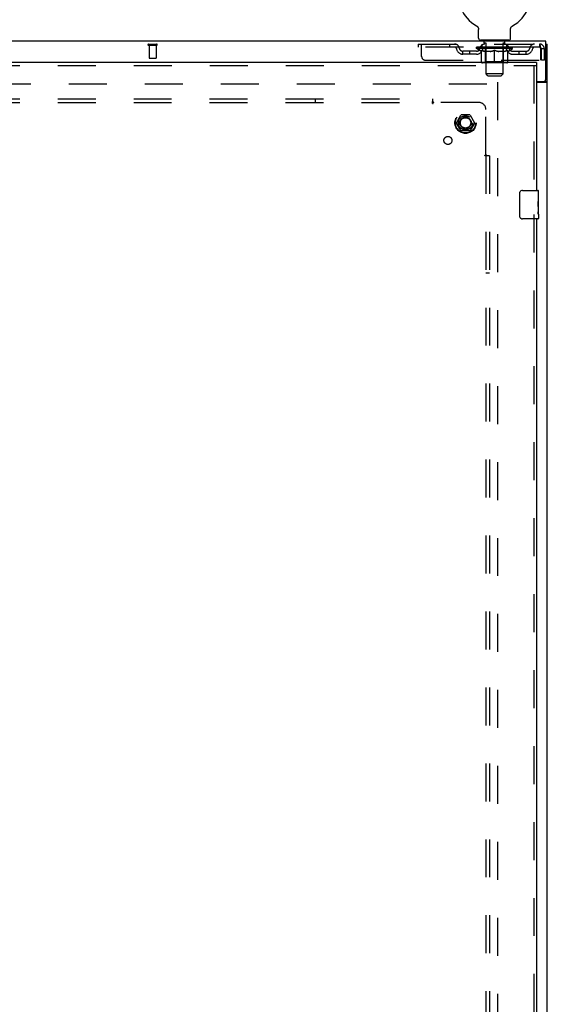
# Model space of a CAD drawing. Header units: inches. Extents: x 0 to 243, y 0 to 157.
# Tile 16 of 25: x 96 to 115, y 87 to 122. Entities that reach past the tile are written whole.
import ezdxf

# ---------------------------------------------------------------- set-up
doc = ezdxf.new("R2010")
doc.units = ezdxf.units.IN
doc.header["$LTSCALE"] = 13.357143
doc.header["$MEASUREMENT"] = 0
doc.linetypes.add('HIDDEN', pattern=[0.2, 0.1, -0.1])
doc.layers.get('0').update_dxf_attribs({"linetype": 'CONTINUOUS'})
for name, color, linetype in [('DEFAULT_2', 8, 'HIDDEN'), ('MASTER_DOOR_ASSEMBLY', 7, 'CONTINUOUS'), ('SUBPANEL', 7, 'CONTINUOUS')]:
    doc.layers.add(name, color=color, linetype=linetype)

msp = doc.modelspace()

# ---------------------------------------------------------------- linework, layer by layer
at = {"color": 7, "linetype": 'Continuous'}
for p, q in [((112.135, 121.417), (112.135, 121.417)), ((112.135, 121.417), (112.14, 121.414)), ((112.137, 121.416), (112.138, 121.415)), ((112.14, 121.414), (112.144, 121.411)), ((112.144, 121.411), (112.148, 121.409)), ((112.148, 121.409), (112.152, 121.406)), ((112.152, 121.406), (112.156, 121.402)), ((112.156, 121.402), (112.16, 121.399)), ((112.16, 121.399), (112.164, 121.396)), ((112.164, 121.396), (112.167, 121.392)), ((112.167, 121.392), (112.171, 121.388)), ((112.171, 121.388), (112.174, 121.384)), ((112.174, 121.385), (112.177, 121.381)), ((112.177, 121.381), (112.181, 121.377)), ((112.18, 121.377), (112.183, 121.372)), ((112.183, 121.372), (112.186, 121.368)), ((112.186, 121.368), (112.189, 121.364)), ((112.189, 121.364), (112.191, 121.359)), ((112.191, 121.359), (112.194, 121.355)), ((112.194, 121.355), (112.196, 121.35)), ((112.196, 121.35), (112.198, 121.346)), ((112.198, 121.346), (112.2, 121.341)), ((112.2, 121.341), (112.201, 121.336)), ((112.201, 121.336), (112.203, 121.331)), ((112.203, 121.331), (112.204, 121.326)), ((112.204, 121.326), (112.205, 121.321)), ((112.205, 121.321), (112.206, 121.316)), ((112.206, 121.316), (112.207, 121.311)), ((112.207, 121.311), (112.207, 121.306)), ((112.208, 120.978), (112.208, 121.292)), ((113.333, 121.296), (113.334, 121.301)), ((113.333, 121.296), (113.334, 121.301)), ((113.333, 121.292), (113.333, 121.296)), ((113.333, 120.978), (113.333, 121.292)), ((113.334, 121.306), (113.335, 121.311)), ((113.334, 121.301), (113.334, 121.306)), ((113.335, 121.316), (113.336, 121.321)), ((113.335, 121.311), (113.335, 121.316)), ((113.336, 121.321), (113.337, 121.326)), ((113.337, 121.326), (113.339, 121.331)), ((113.339, 121.331), (113.34, 121.336)), ((113.34, 121.336), (113.342, 121.341)), ((113.342, 121.341), (113.344, 121.346)), ((113.344, 121.346), (113.346, 121.35)), ((113.346, 121.35), (113.348, 121.355)), ((113.348, 121.355), (113.35, 121.359)), ((113.35, 121.359), (113.353, 121.364)), ((113.353, 121.364), (113.355, 121.368)), ((113.355, 121.368), (113.358, 121.372)), ((113.358, 121.372), (113.361, 121.377)), ((113.361, 121.377), (113.364, 121.381)), ((113.364, 121.381), (113.367, 121.385)), ((113.367, 121.384), (113.371, 121.388)), ((113.37, 121.388), (113.374, 121.392)), ((113.374, 121.392), (113.378, 121.396)), ((113.378, 121.396), (113.381, 121.399)), ((113.381, 121.399), (113.385, 121.402)), ((113.385, 121.402), (113.389, 121.406)), ((113.389, 121.406), (113.393, 121.409)), ((113.393, 121.409), (113.397, 121.411)), ((113.397, 121.411), (113.402, 121.414)), ((113.397, 121.411), (113.399, 121.412)), ((113.402, 121.414), (113.406, 121.417)), ((113.403, 121.415), (113.405, 121.416)), ((114.573, 120.879), (42.677, 120.879)), ((112.271, 120.909), (112.271, 120.879)), ((113.271, 120.909), (112.271, 120.909)), ((113.271, 120.909), (113.271, 120.879)), ((114.573, 119.522), (114.573, 120.879)), ((114.573, 120.775), (114.625, 120.775)), ((114.25, 119.462), (114.513, 119.462)), ((114.51, 119.448), (114.513, 119.45)), ((114.521, 119.461), (114.625, 119.461))]:
    msp.add_line(p, q, dxfattribs=at)
at = {"color": 3, "linetype": 'Continuous'}
for p, q in [((114.625, 48.983), (114.625, 120.775)), ((114.25, 119.431), (114.584, 119.431)), ((114.599, 119.44), (114.606, 119.443))]:
    msp.add_line(p, q, dxfattribs=at)
at = {"color": 7, "linetype": 'Continuous'}
for points in [[(112.207, 121.306), (112.208, 121.301), (112.208, 121.296), (112.208, 121.292)], [(114.502, 119.431), (114.502, 119.431), (114.502, 119.432), (114.502, 119.432), (114.502, 119.433), (114.502, 119.433), (114.502, 119.434), (114.502, 119.434), (114.502, 119.435), (114.502, 119.435), (114.502, 119.436), (114.502, 119.436), (114.502, 119.436), (114.502, 119.437), (114.502, 119.437), (114.503, 119.438), (114.503, 119.438), (114.503, 119.439), (114.503, 119.44), (114.504, 119.44), (114.504, 119.441), (114.504, 119.441), (114.505, 119.442), (114.505, 119.442), (114.506, 119.443), (114.506, 119.444), (114.507, 119.444), (114.507, 119.445), (114.508, 119.445), (114.509, 119.446), (114.51, 119.447), (114.51, 119.448)], [(114.513, 119.45), (114.514, 119.45), (114.515, 119.451), (114.515, 119.452), (114.516, 119.453), (114.517, 119.453), (114.517, 119.454), (114.518, 119.455), (114.518, 119.455), (114.519, 119.456), (114.519, 119.456), (114.52, 119.457), (114.52, 119.457), (114.52, 119.458), (114.52, 119.458), (114.52, 119.459), (114.52, 119.459), (114.521, 119.46), (114.521, 119.46), (114.521, 119.461), (114.521, 119.461)]]:
    msp.add_lwpolyline(points, dxfattribs=at)
at = {"color": 3, "linetype": 'Continuous'}
for points in [[(114.584, 119.431), (114.585, 119.431), (114.585, 119.432), (114.586, 119.432), (114.586, 119.433), (114.587, 119.433), (114.588, 119.434), (114.589, 119.434), (114.59, 119.435), (114.591, 119.436), (114.592, 119.436), (114.593, 119.437), (114.595, 119.438), (114.596, 119.438), (114.597, 119.439), (114.599, 119.44)], [(114.606, 119.443), (114.607, 119.444), (114.609, 119.445), (114.61, 119.446), (114.612, 119.446), (114.613, 119.447), (114.614, 119.448), (114.615, 119.448), (114.616, 119.449), (114.617, 119.45), (114.618, 119.45), (114.619, 119.451), (114.619, 119.452), (114.62, 119.452), (114.621, 119.453), (114.621, 119.453), (114.622, 119.454), (114.622, 119.454), (114.622, 119.455), (114.623, 119.455), (114.623, 119.456), (114.623, 119.456), (114.624, 119.457), (114.624, 119.457), (114.624, 119.458), (114.624, 119.458), (114.624, 119.459), (114.624, 119.459), (114.625, 119.46), (114.625, 119.46), (114.625, 119.461), (114.625, 119.461)]]:
    msp.add_lwpolyline(points, dxfattribs=at)
at = {"color": 7, "linetype": 'Continuous'}
for centre, radius, start, end in [((112.771, 122.537), 1.288, 299.5053, 240.4947), ((112.277, 120.978), 0.069, 180, 265), ((113.264, 120.978), 0.069, 275, 360), ((114.513, 119.522), 0.06, 270, 360)]:
    msp.add_arc(centre, radius, start, end, dxfattribs=at)
at = {"layer": 'DEFAULT_2', "color": 8, "linetype": 'HIDDEN'}
for p, q in [((112.135, 121.417), (112.135, 121.417)), ((112.143, 121.412), (112.144, 121.411)), ((113.406, 121.417), (113.406, 121.417)), ((112.368, 120.909), (112.368, 120.879)), ((112.406, 120.819), (112.406, 120.899)), ((113.136, 120.819), (113.136, 120.899)), ((113.174, 120.909), (113.174, 120.879)), ((100.608, 120.775), (100.892, 120.775)), ((100.608, 120.732), (100.892, 120.732)), ((100.626, 120.732), (100.626, 120.285)), ((100.874, 120.732), (100.874, 120.285)), ((110.083, 120.775), (110.083, 120.671)), ((110.083, 120.775), (114.354, 120.775)), ((114.354, 120.671), (110.083, 120.671)), ((110.208, 120.337), (110.208, 120.775)), ((111.183, 120.775), (111.183, 120.671)), ((111.656, 120.42), (111.656, 120.524)), ((112.139, 120.524), (111.656, 120.524)), ((111.906, 120.42), (111.906, 120.524)), ((112.137, 120.624), (112.137, 120.671)), ((113.404, 120.624), (112.137, 120.624)), ((112.297, 120.512), (112.137, 120.624)), ((112.147, 120.664), (112.147, 120.671)), ((112.156, 120.661), (112.156, 120.664)), ((112.156, 120.661), (113.386, 120.661)), ((112.165, 120.661), (112.165, 120.664)), ((112.166, 120.661), (112.166, 120.664)), ((112.176, 120.664), (112.176, 120.671)), ((112.192, 120.661), (112.192, 120.664)), ((112.194, 120.661), (112.194, 120.664)), ((112.222, 120.664), (112.222, 120.671)), ((112.237, 120.661), (112.237, 120.664)), ((112.239, 120.661), (112.239, 120.664)), ((112.444, 120.664), (112.242, 120.664)), ((112.286, 120.664), (112.286, 120.671)), ((112.287, 120.661), (112.287, 120.664)), ((112.288, 120.661), (112.288, 120.664)), ((112.291, 120.661), (112.291, 120.664)), ((112.298, 120.661), (112.298, 120.664)), ((112.298, 120.661), (112.298, 120.664)), ((112.301, 120.661), (112.301, 120.664)), ((112.305, 120.661), (112.305, 120.665)), ((112.307, 120.149), (112.307, 120.556)), ((112.309, 120.661), (112.309, 120.664)), ((112.323, 120.661), (112.323, 120.664)), ((112.333, 120.671), (112.333, 120.775)), ((112.341, 120.661), (112.341, 120.664)), ((112.342, 120.661), (112.342, 120.666)), ((112.362, 120.661), (112.362, 120.664)), ((112.362, 120.661), (112.362, 120.664)), ((112.364, 120.664), (112.364, 120.671)), ((112.373, 120.661), (112.373, 120.664)), ((112.377, 120.661), (112.377, 120.664)), ((112.387, 120.661), (112.387, 120.664)), ((112.398, 120.661), (112.398, 120.668)), ((112.414, 120.661), (112.414, 120.664)), ((112.476, 120.809), (112.416, 120.809)), ((112.417, 120.661), (112.417, 120.664)), ((112.444, 120.661), (112.444, 120.664)), ((112.511, 120.664), (112.449, 120.664)), ((112.454, 120.664), (112.454, 120.671)), ((112.458, 120.152), (112.458, 120.621)), ((112.461, 120.661), (112.461, 120.664)), ((112.466, 120.661), (112.466, 120.664)), ((112.471, 119.728), (112.471, 120.799)), ((112.472, 120.661), (112.472, 120.669)), ((112.476, 120.661), (112.476, 120.664)), ((112.487, 120.661), (112.487, 120.664)), ((112.511, 120.661), (112.511, 120.664)), ((112.586, 120.664), (112.527, 120.664)), ((112.547, 120.661), (112.547, 120.664)), ((112.554, 120.664), (112.554, 120.671)), ((112.558, 120.661), (112.558, 120.664)), ((112.56, 120.661), (112.56, 120.67)), ((112.563, 120.661), (112.563, 120.664)), ((112.57, 120.661), (112.57, 120.664)), ((112.586, 120.661), (112.586, 120.664)), ((112.666, 120.664), (112.612, 120.664)), ((112.625, 120.661), (112.625, 120.664)), ((112.656, 120.664), (112.771, 120.671)), ((112.661, 120.664), (112.661, 120.671)), ((112.661, 120.67), (112.661, 120.671)), ((112.661, 120.664), (112.661, 120.67)), ((112.661, 120.661), (112.661, 120.664)), ((112.665, 120.661), (112.665, 120.664)), ((112.666, 120.661), (112.666, 120.664)), ((112.667, 120.661), (112.667, 120.664)), ((112.75, 120.664), (112.702, 120.664)), ((112.707, 120.661), (112.707, 120.664)), ((112.75, 120.661), (112.75, 120.664)), ((112.768, 120.664), (112.768, 120.664)), ((112.768, 120.661), (112.768, 120.664)), ((112.768, 120.661), (112.768, 120.664)), ((112.771, 120.664), (112.771, 120.671)), ((112.771, 120.112), (112.771, 120.556)), ((112.773, 120.661), (112.773, 120.664)), ((112.773, 120.661), (112.773, 120.664)), ((112.773, 120.664), (112.773, 120.664)), ((112.775, 120.664), (112.84, 120.664)), ((112.792, 120.661), (112.792, 120.664)), ((112.808, 120.664), (112.808, 120.668)), ((112.808, 120.668), (112.885, 120.664)), ((112.829, 120.664), (112.829, 120.667)), ((112.834, 120.661), (112.834, 120.664)), ((112.875, 120.661), (112.875, 120.664)), ((112.875, 120.661), (112.875, 120.664)), ((112.875, 120.664), (112.93, 120.664)), ((112.876, 120.661), (112.876, 120.664)), ((112.88, 120.67), (112.881, 120.671)), ((112.88, 120.664), (112.88, 120.67)), ((112.88, 120.661), (112.88, 120.664)), ((112.881, 120.664), (112.881, 120.671)), ((112.917, 120.661), (112.917, 120.664)), ((112.956, 120.661), (112.956, 120.664)), ((112.956, 120.664), (113.015, 120.664)), ((112.971, 120.661), (112.971, 120.664)), ((112.978, 120.661), (112.978, 120.664)), ((112.981, 120.661), (112.981, 120.67)), ((112.984, 120.661), (112.984, 120.664)), ((112.987, 120.664), (112.987, 120.671)), ((112.995, 120.661), (112.995, 120.664)), ((113.031, 120.661), (113.031, 120.664)), ((113.031, 120.664), (113.093, 120.664)), ((113.055, 120.661), (113.055, 120.664)), ((113.126, 120.809), (113.066, 120.809)), ((113.066, 120.661), (113.066, 120.664)), ((113.07, 120.661), (113.07, 120.669)), ((113.071, 119.728), (113.071, 120.799)), ((113.076, 120.661), (113.076, 120.664)), ((113.081, 120.661), (113.081, 120.664)), ((113.083, 120.152), (113.083, 120.621)), ((113.087, 120.664), (113.087, 120.671)), ((113.098, 120.661), (113.098, 120.664)), ((113.098, 120.664), (113.299, 120.664)), ((113.125, 120.661), (113.125, 120.664)), ((113.128, 120.661), (113.128, 120.664)), ((113.143, 120.661), (113.143, 120.668)), ((113.155, 120.661), (113.155, 120.664)), ((113.164, 120.661), (113.164, 120.664)), ((113.168, 120.661), (113.168, 120.664)), ((113.178, 120.664), (113.178, 120.671)), ((113.179, 120.661), (113.179, 120.664)), ((113.179, 120.661), (113.179, 120.664)), ((113.2, 120.661), (113.2, 120.666)), ((113.2, 120.661), (113.2, 120.664)), ((113.208, 120.671), (113.208, 120.775)), ((113.218, 120.661), (113.218, 120.664)), ((113.232, 120.661), (113.232, 120.664)), ((113.234, 120.149), (113.234, 120.556)), ((113.237, 120.661), (113.237, 120.665)), ((113.24, 120.661), (113.24, 120.664)), ((113.243, 120.661), (113.243, 120.664)), ((113.244, 120.661), (113.244, 120.664)), ((113.245, 120.512), (113.404, 120.624)), ((113.251, 120.661), (113.251, 120.664)), ((113.254, 120.661), (113.254, 120.664)), ((113.254, 120.661), (113.254, 120.664)), ((113.256, 120.664), (113.256, 120.671)), ((113.302, 120.661), (113.302, 120.664)), ((113.305, 120.661), (113.305, 120.664)), ((113.319, 120.664), (113.319, 120.671)), ((113.348, 120.661), (113.348, 120.664)), ((113.35, 120.661), (113.35, 120.664)), ((113.366, 120.664), (113.366, 120.671)), ((113.376, 120.661), (113.376, 120.664)), ((113.377, 120.661), (113.377, 120.664)), ((113.386, 120.661), (113.386, 120.664)), ((113.394, 120.664), (113.394, 120.671)), ((113.402, 120.524), (113.885, 120.524)), ((113.404, 120.624), (113.404, 120.671)), ((113.635, 120.42), (113.635, 120.524)), ((113.885, 120.42), (113.885, 120.524)), ((114.354, 120.775), (114.354, 120.671)), ((114.356, 120.774), (114.354, 120.775)), ((114.387, 120.608), (114.387, 120.212)), ((114.417, 120.212), (114.417, 120.608)), ((114.521, 120.608), (114.417, 120.608)), ((114.521, 120.212), (114.521, 120.608)), ((100.636, 120.275), (100.864, 120.275)), ((110.333, 120.212), (114.387, 120.212)), ((112.139, 120.42), (111.656, 120.42)), ((112.297, 120.512), (112.307, 120.512)), ((112.629, 120.512), (112.45, 120.512)), ((113.092, 120.512), (112.912, 120.512)), ((113.234, 120.512), (113.245, 120.512)), ((113.402, 120.42), (113.885, 120.42)), ((114.521, 120.212), (114.417, 120.212)), ((113.197, 120.112), (112.344, 120.112)), ((112.458, 120.152), (112.418, 120.112)), ((113.083, 120.152), (112.458, 120.152)), ((113.083, 120.152), (113.123, 120.112)), ((113.071, 119.728), (112.471, 119.728)), ((112.54, 119.659), (112.471, 119.728)), ((112.54, 119.659), (113.002, 119.659)), ((113.002, 119.659), (113.071, 119.728)), ((44.375, 119.379), (112.875, 119.379)), ((112.875, 119.431), (112.875, 50.327)), ((111.432, 118.009), (111.587, 118.276)), ((111.904, 118.281), (111.595, 118.281)), ((111.913, 118.276), (112.067, 118.009)), ((111.587, 117.731), (111.432, 117.999)), ((112.067, 117.999), (111.913, 117.731)), ((111.904, 117.726), (111.595, 117.726))]:
    msp.add_line(p, q, dxfattribs=at)
for points in [[(112.307, 120.556), (112.333, 120.546), (112.358, 120.537), (112.383, 120.529), (112.408, 120.522), (112.433, 120.517), (112.457, 120.512)], [(112.45, 120.512), (112.426, 120.517), (112.403, 120.523), (112.379, 120.529), (112.355, 120.537), (112.331, 120.545), (112.307, 120.555)], [(112.62, 120.512), (112.645, 120.517), (112.669, 120.523), (112.694, 120.529), (112.72, 120.537), (112.745, 120.546), (112.771, 120.556)], [(112.771, 120.554), (112.746, 120.545), (112.722, 120.536), (112.699, 120.529), (112.676, 120.522), (112.652, 120.517), (112.629, 120.512)], [(112.771, 120.556), (112.797, 120.546), (112.822, 120.537), (112.847, 120.529), (112.872, 120.522), (112.897, 120.517), (112.922, 120.512)], [(112.912, 120.512), (112.889, 120.517), (112.865, 120.523), (112.842, 120.529), (112.819, 120.537), (112.795, 120.545), (112.771, 120.554)], [(113.084, 120.512), (113.109, 120.517), (113.134, 120.522), (113.158, 120.529), (113.183, 120.537), (113.209, 120.546), (113.234, 120.556)], [(113.234, 120.555), (113.21, 120.545), (113.186, 120.537), (113.162, 120.529), (113.138, 120.523), (113.115, 120.517), (113.092, 120.512)], [(114.358, 120.669), (114.356, 120.67), (114.354, 120.671)], [(114.356, 120.774), (114.358, 120.77), (114.361, 120.765), (114.363, 120.758), (114.365, 120.749), (114.368, 120.738), (114.37, 120.726), (114.373, 120.712), (114.375, 120.696), (114.377, 120.68), (114.38, 120.663), (114.382, 120.645), (114.384, 120.626), (114.387, 120.608)], [(114.358, 120.669), (114.361, 120.667), (114.363, 120.664), (114.365, 120.661), (114.368, 120.657), (114.37, 120.652), (114.373, 120.647), (114.375, 120.641), (114.377, 120.635), (114.38, 120.628), (114.382, 120.622), (114.384, 120.615), (114.387, 120.608)]]:
    msp.add_lwpolyline(points, dxfattribs=at)
for radius in [0.372, 0.356, 0.204, 0.183]:
    msp.add_circle((111.75, 118.004), radius, dxfattribs=at)
for centre, radius, start, end in [((112.277, 120.978), 0.069, 265, 270), ((112.396, 120.899), 0.01, 0, 90), ((113.146, 120.899), 0.01, 90, 180), ((113.264, 120.978), 0.069, 270, 275), ((100.608, 120.753), 0.0215, 90, 270), ((100.892, 120.753), 0.0215, 270, 90), ((111.367, 120.608), 0.167, 8.0716, 90), ((111.367, 120.608), 0.0625, 7.9863, 90), ((111.656, 120.649), 0.229, 187.9863, 270), ((111.656, 120.649), 0.125, 188.0716, 270), ((112.139, 120.649), 0.125, 270, 351.9284), ((112.139, 120.649), 0.229, 270, 352.0137), ((112.428, 120.608), 0.167, 90, 171.9284), ((112.428, 120.608), 0.0625, 90, 172.0137), ((112.416, 120.819), 0.01, 180, 270), ((112.418, 120.621), 0.0398, 0, 90), ((112.461, 120.799), 0.01, 0, 90), ((113.081, 120.799), 0.01, 90, 180), ((113.123, 120.621), 0.0398, 90, 180), ((113.113, 120.608), 0.167, 8.0716, 90), ((113.114, 120.608), 0.0625, 7.9863, 90), ((113.126, 120.819), 0.01, 270, 360), ((113.402, 120.649), 0.229, 187.9863, 270), ((113.402, 120.649), 0.125, 188.0716, 270), ((113.885, 120.649), 0.125, 270, 351.9284), ((113.885, 120.649), 0.229, 270, 352.0137), ((114.174, 120.608), 0.167, 90, 171.9284), ((114.174, 120.608), 0.0625, 90, 172.0137), ((114.354, 120.608), 0.167, 0, 90), ((114.354, 120.608), 0.063, 0, 90), ((100.636, 120.285), 0.01, 180, 270), ((100.864, 120.285), 0.01, 270, 360), ((110.333, 120.337), 0.125, 180, 270), ((112.344, 120.149), 0.0371, 180, 270), ((113.197, 120.149), 0.0371, 270, 360), ((111.595, 118.271), 0.01, 90.0113, 149.988), ((111.904, 118.271), 0.01, 30.0108, 89.9876), ((111.441, 118.004), 0.01, 150.0117, 209.9873), ((112.059, 118.004), 0.01, 330.0117, 29.9873), ((111.595, 117.736), 0.01, 210.0108, 269.9876), ((111.904, 117.736), 0.01, 270.0113, 329.988)]:
    msp.add_arc(centre, radius, start, end, dxfattribs=at)
for centre, major_axis, ratio, start_param, end_param in [((112.771, 120.671), (0.633, 0.007), 0.05963, 2.96643, 3.140963), ((112.118, 120.659), (0.198, 0), 0.060556, 0.430652, 1.470503), ((112.771, 120.671), (0.633, 0), 0.060556, -3.141593, -2.96706), ((112.118, 120.652), (0.198, 0.002), 0.05963, 1.376596, 1.469874), ((112.771, 120.671), (0.633, 0.013), 0.05688, 2.791345, 2.965878), ((112.093, 120.659), (0.198, 0.002), 0.05963, 0.25549, 1.295341), ((112.162, 120.659), (0.198, -0.002), 0.05963, 0.605815, 1.645666), ((112.771, 120.671), (0.633, -0.007), 0.05963, -2.96643, -2.791898), ((112.162, 120.652), (0.198, 0), 0.060556, 1.551758, 1.645036), ((112.093, 120.652), (0.198, 0.004), 0.05688, 1.20151, 1.294789), ((112.163, 120.654), (0.164, 0.002), 0.05963, 1.065228, 1.614276), ((112.143, 120.654), (0.164, 0.003), 0.05688, 0.890143, 1.43919), ((112.201, 120.654), (0.164, 0), 0.060556, 1.240391, 1.789438), ((112.771, 120.671), (0.633, 0.019), 0.052395, 2.616403, 2.790936), ((112.09, 120.659), (0.198, 0.004), 0.05688, 0.080405, 1.120256), ((112.224, 120.659), (0.198, -0.004), 0.05688, 0.7809, 1.820751), ((112.771, 120.671), (0.633, -0.013), 0.05688, -2.791345, -2.616812), ((112.224, 120.652), (0.198, -0.002), 0.05963, 1.72692, 1.820198), ((112.09, 120.652), (0.198, 0.006), 0.052395, 1.026568, 1.119847), ((112.143, 120.654), (0.164, 0.005), 0.052395, 0.715201, 1.264248), ((112.257, 120.654), (0.164, -0.002), 0.05963, 1.415553, 1.9646), ((112.771, 120.671), (0.633, 0.025), 0.046319, 2.441654, 2.616187), ((112.304, 120.659), (0.198, -0.006), 0.052395, 0.955842, 1.995693), ((112.107, 120.659), (0.198, 0.006), 0.052395, -0.094537, 0.945314), ((112.771, 120.671), (0.633, -0.019), 0.052395, -2.616403, -2.44187), ((112.304, 120.652), (0.198, -0.004), 0.05688, 1.902006, 1.995284), ((112.107, 120.652), (0.198, 0.008), 0.046319, 0.851819, 0.945098), ((112.161, 120.654), (0.164, 0.006), 0.046319, 0.540452, 1.089499), ((112.328, 120.654), (0.164, -0.003), 0.05688, 1.590638, 2.139686), ((112.771, 120.671), (0.633, 0.029), 0.038841, 2.267123, 2.441656), ((112.397, 120.659), (0.198, -0.008), 0.046319, 1.130591, 2.170442), ((112.144, 120.659), (0.198, 0.008), 0.046319, -0.269286, 0.770565), ((112.771, 120.671), (0.633, -0.025), 0.046319, -2.441654, -2.267121), ((112.397, 120.652), (0.198, -0.006), 0.052395, 2.076947, 2.170226), ((112.144, 120.652), (0.198, 0.009), 0.038841, 0.677289, 0.770567), ((112.198, 120.654), (0.164, 0.008), 0.038841, 0.365921, 0.914969), ((112.412, 120.654), (0.164, -0.005), 0.052395, 1.76558, 2.314627), ((112.771, 120.671), (0.633, 0.033), 0.030195, 2.09281, 2.267343), ((112.502, 120.659), (0.198, -0.009), 0.038841, 1.305122, 2.344973), ((112.2, 120.659), (0.198, 0.009), 0.038841, -0.443817, 0.596034), ((112.771, 120.671), (0.633, -0.029), 0.038841, -2.267123, -2.092591), ((112.502, 120.652), (0.198, -0.008), 0.046319, 2.251696, 2.344975), ((112.2, 120.652), (0.198, 0.01), 0.030195, 0.502975, 0.596254), ((112.252, 120.654), (0.164, 0.009), 0.030195, 0.191608, 0.740655), ((112.508, 120.654), (0.164, -0.006), 0.046319, 1.940329, 2.489376), ((112.273, 120.659), (0.198, 0.01), 0.030195, -0.61813, 0.421721), ((112.771, 120.671), (0.633, 0.036), 0.020645, 1.918687, 2.09322), ((112.615, 120.659), (0.198, -0.01), 0.030195, 1.479435, 2.519286), ((112.771, 120.671), (0.633, -0.033), 0.030195, -2.09281, -1.918277), ((112.615, 120.652), (0.198, -0.009), 0.038841, 2.426227, 2.519505), ((112.273, 120.652), (0.198, 0.011), 0.020645, 0.328852, 0.422131), ((112.322, 120.654), (0.164, 0.009), 0.020645, 0.017485, 0.566532), ((112.611, 120.654), (0.164, -0.008), 0.038841, 2.11486, 2.663907), ((112.362, 120.659), (0.198, 0.011), 0.020645, -0.792253, 0.247598), ((112.771, 120.671), (0.633, 0.038), 0.010478, 1.744704, 1.919237), ((112.733, 120.659), (0.198, -0.011), 0.020645, 1.653558, 2.693409), ((112.771, 120.671), (0.633, -0.036), 0.020645, -1.918687, -1.744154), ((112.733, 120.652), (0.198, -0.01), 0.030195, 2.60054, 2.693819), ((112.362, 120.652), (0.198, 0.012), 0.010478, 0.154869, 0.248148), ((112.406, 120.654), (0.164, 0.01), 0.010478, 6.126688, 6.675735), ((112.72, 120.654), (0.164, -0.009), 0.030195, 2.289173, 2.83822), ((112.463, 120.659), (0.198, 0.012), 0.010478, -0.966236, -0.000846), ((112.851, 120.659), (0.198, -0.012), 0.010478, 1.827541, 2.867392), ((112.771, 120.671), (0.633, -0.038), 0.010478, -1.744704, -1.563007), ((112.851, 120.652), (0.198, -0.011), 0.020645, 2.774664, 2.867942), ((112.829, 120.654), (0.164, -0.009), 0.020645, 2.463296, 3.012344), ((112.69, 120.659), (0.198, 0.012), 0.010478, 0.274201, 1.314052), ((112.604, 120.654), (0.164, 0.01), 0.010478, -0.000483, 0.504314), ((112.574, 120.652), (0.198, 0.012), 0.010478, 0.099668, 0.192946), ((112.771, 120.671), (0.633, 0.038), 0.010478, -1.571421, -1.396888), ((112.968, 120.652), (0.198, -0.012), 0.010478, 2.74231, 2.948646), ((112.938, 120.654), (0.164, -0.01), 0.010478, 2.637279, 3.14189), ((112.809, 120.659), (0.198, 0.011), 0.020645, 0.448184, 1.488034), ((112.712, 120.654), (0.164, 0.009), 0.020645, 0.129249, 0.678296), ((112.69, 120.652), (0.198, 0.011), 0.020645, 0.273651, 0.366929), ((113.078, 120.659), (0.198, -0.012), 0.010478, -3.140747, -2.175357), ((112.771, 120.671), (0.633, 0.036), 0.020645, -1.397439, -1.222906), ((112.771, 120.671), (0.633, -0.038), 0.010478, 1.222355, 1.396888), ((112.927, 120.659), (0.198, 0.01), 0.030195, 0.622307, 1.662158), ((112.822, 120.654), (0.164, 0.009), 0.030195, 0.303372, 0.852419), ((113.135, 120.654), (0.164, -0.01), 0.010478, 2.749043, 3.29809), ((113.179, 120.659), (0.198, -0.011), 0.020645, 2.893995, 3.933846), ((112.809, 120.652), (0.198, 0.01), 0.030195, 0.447774, 0.541052), ((113.179, 120.652), (0.198, -0.012), 0.010478, 2.893445, 2.986723), ((112.771, 120.671), (0.633, 0.033), 0.030195, -1.223315, -1.048783), ((112.771, 120.671), (0.633, -0.036), 0.020645, 1.048373, 1.222906), ((113.039, 120.659), (0.198, 0.009), 0.038841, 0.79662, 1.836471), ((112.93, 120.654), (0.164, 0.008), 0.038841, 0.477686, 1.026733), ((113.219, 120.654), (0.164, -0.009), 0.020645, 2.57506, 3.124108), ((113.268, 120.659), (0.198, -0.01), 0.030195, 2.719872, 3.759723), ((113.144, 120.659), (0.198, 0.008), 0.046319, 0.971151, 2.011002), ((112.927, 120.652), (0.198, 0.009), 0.038841, 0.622087, 0.715366), ((113.268, 120.652), (0.198, -0.011), 0.020645, 2.719462, 2.812741), ((112.771, 120.671), (0.633, 0.029), 0.038841, -1.049002, -0.874469), ((112.771, 120.671), (0.633, -0.033), 0.030195, 0.87425, 1.048783), ((113.034, 120.654), (0.164, 0.006), 0.046319, 0.652216, 1.201263), ((113.238, 120.659), (0.198, 0.006), 0.052395, 1.1459, 2.185751), ((113.289, 120.654), (0.164, -0.009), 0.030195, 2.400937, 2.949985), ((113.342, 120.659), (0.198, -0.009), 0.038841, 2.545558, 3.585409), ((113.129, 120.654), (0.164, 0.005), 0.052395, 0.826965, 1.376012), ((113.039, 120.652), (0.198, 0.008), 0.046319, 0.796618, 0.889896), ((113.342, 120.652), (0.198, -0.01), 0.030195, 2.545339, 2.638617), ((113.317, 120.659), (0.198, 0.004), 0.05688, 1.320842, 2.360692), ((112.771, 120.671), (0.633, 0.025), 0.046319, -0.874471, -0.699939), ((112.771, 120.671), (0.633, -0.029), 0.038841, 0.699936, 0.874469), ((113.398, 120.659), (0.198, -0.008), 0.046319, 2.371028, 3.410879), ((113.343, 120.654), (0.164, -0.008), 0.038841, 2.226624, 2.775671), ((113.38, 120.659), (0.198, 0.002), 0.05963, 1.495927, 2.535778), ((113.214, 120.654), (0.164, 0.003), 0.05688, 1.001907, 1.550954), ((113.435, 120.659), (0.198, -0.006), 0.052395, 2.196279, 3.23613), ((113.144, 120.652), (0.198, 0.006), 0.052395, 0.971367, 1.064645), ((113.38, 120.654), (0.164, -0.006), 0.046319, 2.052093, 2.601141), ((113.424, 120.659), (0.198, 0), 0.060556, 1.671089, 2.71094), ((113.398, 120.652), (0.198, -0.009), 0.038841, 2.371026, 2.464304), ((113.452, 120.659), (0.198, -0.004), 0.05688, 2.021337, 3.061188), ((112.771, 120.671), (0.633, 0.019), 0.052395, -0.699723, -0.52519), ((112.771, 120.671), (0.633, -0.025), 0.046319, 0.525406, 0.699939), ((113.448, 120.659), (0.198, -0.002), 0.05963, 1.846251, 2.886102), ((113.285, 120.654), (0.164, 0.002), 0.05963, 1.176993, 1.72604), ((113.399, 120.654), (0.164, -0.005), 0.052395, 1.877344, 2.426392), ((113.34, 120.654), (0.164, 0), 0.060556, 1.352155, 1.901202), ((113.398, 120.654), (0.164, -0.003), 0.05688, 1.702402, 2.25145), ((113.378, 120.654), (0.164, -0.002), 0.05963, 1.527317, 2.076364), ((113.238, 120.652), (0.198, 0.004), 0.05688, 1.146309, 1.239587), ((113.435, 120.652), (0.198, -0.008), 0.046319, 2.196495, 2.289773), ((112.771, 120.671), (0.633, 0.013), 0.05688, -0.524781, -0.350248), ((112.771, 120.671), (0.633, -0.019), 0.052395, 0.350657, 0.52519), ((113.317, 120.652), (0.198, 0.002), 0.05963, 1.321394, 1.414673), ((113.452, 120.652), (0.198, -0.006), 0.052395, 2.021746, 2.115024), ((112.771, 120.671), (0.633, 0.007), 0.05963, -0.349695, -0.175162), ((112.771, 120.671), (0.633, -0.013), 0.05688, 0.175715, 0.350248), ((113.38, 120.652), (0.198, 0), 0.060556, 1.496556, 1.589835), ((113.448, 120.652), (0.198, -0.004), 0.05688, 1.846804, 1.940083), ((113.424, 120.652), (0.198, -0.002), 0.05963, 1.671719, 1.764997), ((112.771, 120.671), (0.633, 0), 0.060556, -0.174533, 0), ((112.771, 120.671), (0.633, -0.007), 0.05963, 0.000629, 0.175162)]:
    msp.add_ellipse(centre, major_axis=major_axis, ratio=ratio, start_param=start_param, end_param=end_param, dxfattribs=at)
at = {"layer": 'MASTER_DOOR_ASSEMBLY', "color": 3, "linetype": 'Continuous'}
for p, q in [((114.25, 120.129), (78.718, 120.129)), ((114.25, 120.025), (114.25, 115.629)), ((114.25, 114.629), (114.25, 85.379))]:
    msp.add_line(p, q, dxfattribs=at)
at = {"layer": 'MASTER_DOOR_ASSEMBLY', "color": 8, "linetype": 'HIDDEN'}
for p, q in [((78.718, 120.025), (114.25, 120.025)), ((114.146, 120.025), (114.146, 115.474)), ((114.146, 114.784), (114.146, 85.224))]:
    msp.add_line(p, q, dxfattribs=at)
at = {"layer": 'MASTER_DOOR_ASSEMBLY', "color": 7, "linetype": 'Continuous'}
for p, q in [((114.25, 120.129), (114.25, 120.025)), ((113.655, 114.729), (113.655, 115.529)), ((113.755, 115.629), (114.295, 115.629)), ((114.303, 115.474), (114.303, 115.244)), ((114.31, 115.474), (114.303, 115.474)), ((114.31, 115.05), (114.31, 115.614)), ((114.31, 115.307), (114.303, 115.307)), ((114.31, 115.244), (114.303, 115.244)), ((114.303, 115.013), (114.303, 114.877)), ((114.31, 115.013), (114.303, 115.013)), ((114.31, 115.208), (114.304, 115.208)), ((114.308, 115.076), (114.31, 115.076)), ((114.31, 114.79), (114.31, 115.047)), ((114.295, 114.629), (113.755, 114.629)), ((114.304, 114.846), (114.31, 114.846)), ((114.31, 114.789), (114.31, 114.644))]:
    msp.add_line(p, q, dxfattribs=at)
for points in [[(113.655, 115.529), (113.655, 115.535), (113.656, 115.541), (113.656, 115.547), (113.658, 115.553), (113.659, 115.559), (113.661, 115.565)], [(114.308, 115.074), (114.305, 115.108), (114.305, 115.12), (114.304, 115.132), (114.303, 115.145), (114.303, 115.158), (114.303, 115.171), (114.303, 115.183), (114.303, 115.196), (114.304, 115.209), (114.305, 115.221), (114.305, 115.233)], [(114.31, 115.047), (114.31, 115.055), (114.309, 115.064), (114.308, 115.074)], [(113.661, 114.692), (113.659, 114.698), (113.658, 114.704), (113.656, 114.71), (113.656, 114.716), (113.655, 114.722), (113.655, 114.729)], [(114.304, 114.841), (114.304, 114.849), (114.303, 114.859), (114.303, 114.868), (114.303, 114.877)], [(114.307, 114.816), (114.306, 114.824), (114.305, 114.832), (114.304, 114.841)], [(114.31, 114.789), (114.31, 114.793), (114.309, 114.798), (114.309, 114.803), (114.307, 114.816)]]:
    msp.add_lwpolyline(points, dxfattribs=at)
for centre, radius, start, end in [((113.755, 115.529), 0.1, 90, 158.7946), ((114.295, 115.614), 0.015, 0, 90), ((113.755, 114.729), 0.1, 201.1999, 270), ((114.295, 114.644), 0.015, 270, 360)]:
    msp.add_arc(centre, radius, start, end, dxfattribs=at)
msp.add_ellipse((114.047, 115.213), major_axis=(0.263, 0), ratio=0.432808, start_param=0, end_param=0.179988, dxfattribs=at)
at = {"layer": 'SUBPANEL', "color": 8, "linetype": 'HIDDEN'}
for p, q in [((46.656, 118.847), (110.593, 118.847)), ((106.468, 118.847), (106.468, 118.722)), ((110.593, 118.847), (110.593, 118.761)), ((46.656, 118.722), (110.593, 118.722)), ((110.593, 118.681), (110.593, 118.761)), ((112.218, 118.722), (110.629, 118.722)), ((112.468, 116.883), (112.468, 118.472)), ((112.507, 116.847), (112.428, 116.847)), ((112.468, 116.847), (112.468, 52.91)), ((112.487, 116.864), (112.48, 116.872)), ((112.593, 116.847), (112.507, 116.847)), ((112.593, 116.847), (112.593, 52.91)), ((112.593, 112.722), (112.468, 112.722))]:
    msp.add_line(p, q, dxfattribs=at)
for points in [[(110.593, 118.761), (110.595, 118.758), (110.597, 118.756), (110.599, 118.754), (110.6, 118.752), (110.602, 118.75), (110.604, 118.748), (110.606, 118.746), (110.607, 118.744), (110.609, 118.743), (110.61, 118.741), (110.616, 118.736)], [(110.593, 118.681), (110.595, 118.682), (110.597, 118.683), (110.599, 118.684), (110.6, 118.685), (110.602, 118.686), (110.603, 118.687), (110.605, 118.688), (110.606, 118.69), (110.608, 118.691), (110.609, 118.693), (110.611, 118.695), (110.612, 118.697), (110.613, 118.699), (110.615, 118.701), (110.616, 118.703), (110.619, 118.708)], [(110.616, 118.736), (110.618, 118.734), (110.62, 118.732), (110.622, 118.73), (110.624, 118.728), (110.626, 118.726), (110.627, 118.724), (110.629, 118.722)], [(110.619, 118.708), (110.62, 118.71), (110.621, 118.712), (110.623, 118.715), (110.624, 118.717), (110.626, 118.719), (110.627, 118.721), (110.629, 118.722)], [(112.428, 116.847), (112.428, 116.849), (112.429, 116.851), (112.43, 116.853), (112.431, 116.854), (112.432, 116.856), (112.433, 116.857), (112.434, 116.859), (112.436, 116.86), (112.438, 116.862), (112.439, 116.863), (112.441, 116.864), (112.443, 116.866), (112.445, 116.867), (112.447, 116.868), (112.449, 116.87)], [(112.449, 116.87), (112.454, 116.872), (112.456, 116.874), (112.458, 116.875), (112.461, 116.877), (112.463, 116.878), (112.465, 116.88), (112.467, 116.881), (112.468, 116.883)], [(112.48, 116.872), (112.478, 116.874), (112.476, 116.876), (112.474, 116.878), (112.472, 116.879), (112.47, 116.881), (112.468, 116.883)], [(112.507, 116.847), (112.505, 116.849), (112.502, 116.851), (112.5, 116.853), (112.498, 116.854), (112.496, 116.856), (112.494, 116.858), (112.492, 116.859), (112.49, 116.861), (112.489, 116.863), (112.487, 116.864)]]:
    msp.add_lwpolyline(points, dxfattribs=at)
for centre, radius in [((111.75, 118.004), 0.25), ((111.131, 117.385), 0.141)]:
    msp.add_circle(centre, radius, dxfattribs=at)
msp.add_arc((112.218, 118.472), 0.25, 0, 90, dxfattribs=at)

doc.saveas('drawing.dxf')
